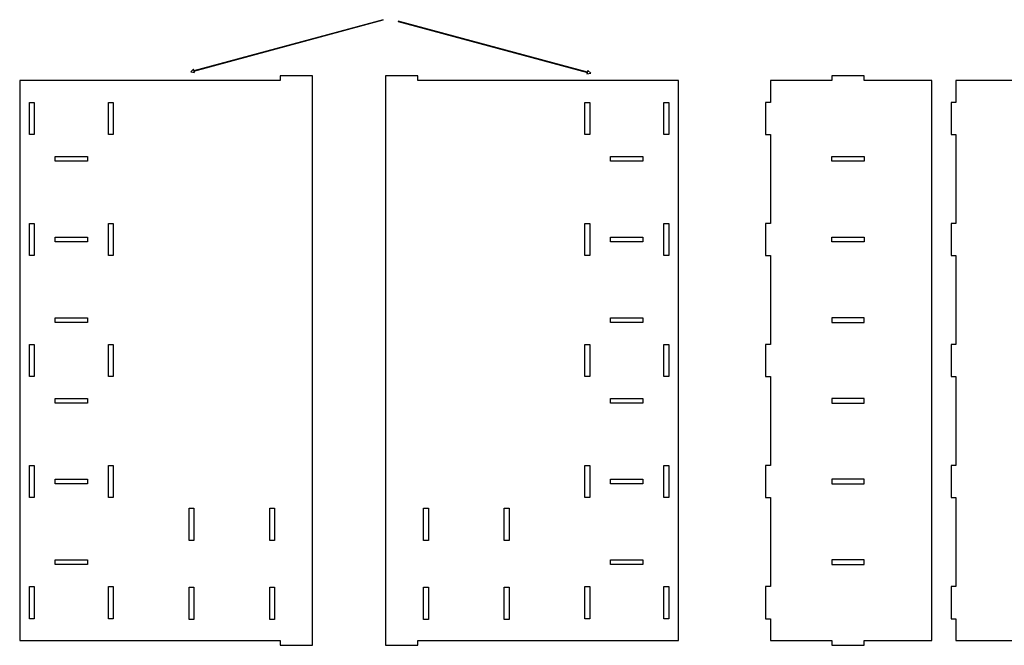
# Model space of a CAD drawing. Header units: millimetres. Extents: x -1146 to 1019, y -763 to 979.
# Tile 48 of 143: x -686 to -75, y 586 to 973. Entities that reach past the tile are written whole.
import ezdxf

# ---------------------------------------------------------------- set-up
doc = ezdxf.new("R2010")
doc.units = ezdxf.units.MM
doc.header["$MEASUREMENT"] = 0
doc.layers.add('Layer 1', color=7, linetype='Continuous')

msp = doc.modelspace()

# ---------------------------------------------------------------- linework, layer by layer
at = {"layer": 'Layer 1', "color": 250}
for points in [[(-577.9224, 941.6934), (-577.9224, 941.6934), (-460.5343, 973.3301), (-460.5343, 973.3301), (-460.5343, 973.3301), (-460.5343, 973.3301), (-460.4883, 973.1597), (-460.4883, 973.1597), (-460.4883, 973.1597), (-460.4883, 973.1597), (-577.8764, 941.523), (-577.8764, 941.523), (-577.8764, 941.523), (-577.8764, 941.523), (-577.9224, 941.6934), (-577.9224, 941.6934)], [(-333.833, 940.6761), (-333.833, 940.6761), (-451.2211, 972.3128), (-451.2211, 972.3128), (-451.2211, 972.3128), (-451.2211, 972.3128), (-451.1751, 972.4832), (-451.1751, 972.4832), (-451.1751, 972.4832), (-451.1751, 972.4832), (-333.787, 940.8465), (-333.787, 940.8465), (-333.787, 940.8465), (-333.787, 940.8465), (-333.833, 940.6761), (-333.833, 940.6761)], [(-579.8914, 941.0713), (-579.8914, 941.0713), (-578.0728, 942.689), (-578.0728, 942.689), (-578.0728, 942.689), (-578.0728, 942.689), (-577.5064, 940.5869), (-577.5064, 940.5869), (-577.5064, 940.5869), (-577.5064, 940.5869), (-579.8915, 941.071), (-579.8915, 941.071), (-579.8915, 941.071), (-579.8915, 941.071), (-579.8914, 941.0713), (-579.8914, 941.0713)], [(-331.818, 940.2245), (-331.818, 940.2245), (-334.2033, 939.7396), (-334.2033, 939.7396), (-334.2033, 939.7396), (-334.2033, 939.7396), (-333.6369, 941.8414), (-333.6369, 941.8414), (-333.6369, 941.8414), (-333.6369, 941.8414), (-331.818, 940.2242), (-331.818, 940.2242), (-331.818, 940.2242), (-331.818, 940.2242), (-331.818, 940.2245), (-331.818, 940.2245)]]:
    msp.add_open_spline(points, degree=3, knots=[0, 0, 0, 0, 0.2, 0.2, 0.2, 0.2, 0.4, 0.4, 0.4, 0.4, 0.6, 0.6, 0.6, 0.6, 1, 1, 1, 1], dxfattribs=at)
at = {"layer": 'Layer 1', "lineweight": 25}
for points, knots in [([(-504.4, 938.5996), (-504.4, 938.5996), (-504.4, 585.5996), (-504.4, 585.5996), (-504.4, 585.5996), (-504.4, 585.5996), (-524.4, 585.5996), (-524.4, 585.5996), (-524.4, 585.5996), (-524.4, 585.5996), (-524.4, 588.5996), (-524.4, 588.5996), (-524.4, 588.5996), (-524.4, 588.5996), (-685.9, 588.5996), (-685.9, 588.5996), (-685.9, 588.5996), (-685.9, 588.5996), (-685.9, 935.5997), (-685.9, 935.5997), (-685.9, 935.5997), (-685.9, 935.5997), (-524.4, 935.5997), (-524.4, 935.5997), (-524.4, 935.5997), (-524.4, 935.5997), (-524.4, 938.5997), (-524.4, 938.5997), (-524.4, 938.5997), (-524.4, 938.5997), (-504.4, 938.5997), (-504.4, 938.5997), (-504.4, 938.5997), (-504.4, 938.5997), (-504.4, 938.5996), (-504.4, 938.5996)], [0, 0, 0, 0, 0.1, 0.1, 0.1, 0.1, 0.2, 0.2, 0.2, 0.2, 0.3, 0.3, 0.3, 0.3, 0.4, 0.4, 0.4, 0.4, 0.5, 0.5, 0.5, 0.5, 0.6, 0.6, 0.6, 0.6, 0.7, 0.7, 0.7, 0.7, 0.8, 0.8, 0.8, 0.8, 1, 1, 1, 1]), ([(-459.0052, 585.6011), (-459.0052, 585.6011), (-459.0052, 938.6011), (-459.0052, 938.6011), (-459.0052, 938.6011), (-459.0052, 938.6011), (-439.0052, 938.6011), (-439.0052, 938.6011), (-439.0052, 938.6011), (-439.0052, 938.6011), (-439.0052, 935.6011), (-439.0052, 935.6011), (-439.0052, 935.6011), (-439.0052, 935.6011), (-277.5052, 935.6011), (-277.5052, 935.6011), (-277.5052, 935.6011), (-277.5052, 935.6011), (-277.5052, 588.601), (-277.5052, 588.601), (-277.5052, 588.601), (-277.5052, 588.601), (-439.0052, 588.601), (-439.0052, 588.601), (-439.0052, 588.601), (-439.0052, 588.601), (-439.0052, 585.601), (-439.0052, 585.601), (-439.0052, 585.601), (-439.0052, 585.601), (-459.0052, 585.601), (-459.0052, 585.601), (-459.0052, 585.601), (-459.0052, 585.601), (-459.0052, 585.6011), (-459.0052, 585.6011)], [0, 0, 0, 0, 0.1, 0.1, 0.1, 0.1, 0.2, 0.2, 0.2, 0.2, 0.3, 0.3, 0.3, 0.3, 0.4, 0.4, 0.4, 0.4, 0.5, 0.5, 0.5, 0.5, 0.6, 0.6, 0.6, 0.6, 0.7, 0.7, 0.7, 0.7, 0.8, 0.8, 0.8, 0.8, 1, 1, 1, 1]), ([(-220.4128, 588.5999), (-220.4128, 588.5999), (-220.4128, 602.1), (-220.4128, 602.1), (-220.4128, 602.1), (-220.4128, 602.1), (-223.4128, 602.1), (-223.4128, 602.1), (-223.4128, 602.1), (-223.4128, 602.1), (-223.4128, 622.1), (-223.4128, 622.1), (-223.4128, 622.1), (-223.4128, 622.1), (-220.4128, 622.1), (-220.4128, 622.1), (-220.4128, 622.1), (-220.4128, 622.1), (-220.4128, 677.0999), (-220.4128, 677.0999), (-220.4128, 677.0999), (-220.4128, 677.0999), (-223.4128, 677.0999), (-223.4128, 677.0999), (-223.4128, 677.0999), (-223.4128, 677.0999), (-223.4128, 697.0999), (-223.4128, 697.0999), (-223.4128, 697.0999), (-223.4128, 697.0999), (-220.4128, 697.0999), (-220.4128, 697.0999), (-220.4128, 697.0999), (-220.4128, 697.0999), (-220.4128, 752.0998), (-220.4128, 752.0998), (-220.4128, 752.0998), (-220.4128, 752.0998), (-223.4128, 752.0998), (-223.4128, 752.0998), (-223.4128, 752.0998), (-223.4128, 752.0998), (-223.4128, 772.0998), (-223.4128, 772.0998), (-223.4128, 772.0998), (-223.4128, 772.0998), (-220.4128, 772.0998), (-220.4128, 772.0998), (-220.4128, 772.0998), (-220.4128, 772.0998), (-220.4128, 827.0997), (-220.4128, 827.0997), (-220.4128, 827.0997), (-220.4128, 827.0997), (-223.4128, 827.0997), (-223.4128, 827.0997), (-223.4128, 827.0997), (-223.4128, 827.0997), (-223.4128, 847.0997), (-223.4128, 847.0997), (-223.4128, 847.0997), (-223.4128, 847.0997), (-220.4128, 847.0997), (-220.4128, 847.0997), (-220.4128, 847.0997), (-220.4128, 847.0997), (-220.4128, 902.0996), (-220.4128, 902.0996), (-220.4128, 902.0996), (-220.4128, 902.0996), (-223.4128, 902.0996), (-223.4128, 902.0996), (-223.4128, 902.0996), (-223.4128, 902.0996), (-223.4128, 922.0996), (-223.4128, 922.0996), (-223.4128, 922.0996), (-223.4128, 922.0996), (-220.4128, 922.0996), (-220.4128, 922.0996), (-220.4128, 922.0996), (-220.4128, 922.0996), (-220.4128, 935.5997), (-220.4128, 935.5997), (-220.4128, 935.5997), (-220.4128, 935.5997), (-182.4129, 935.5997), (-182.4129, 935.5997), (-182.4129, 935.5997), (-182.4129, 935.5997), (-182.4129, 938.5997), (-182.4129, 938.5997), (-182.4129, 938.5997), (-182.4129, 938.5997), (-162.4129, 938.5997), (-162.4129, 938.5997), (-162.4129, 938.5997), (-162.4129, 938.5997), (-162.4129, 935.5997), (-162.4129, 935.5997), (-162.4129, 935.5997), (-162.4129, 935.5997), (-120.413, 935.5997), (-120.413, 935.5997), (-120.413, 935.5997), (-120.413, 935.5997), (-120.413, 588.5996), (-120.413, 588.5996), (-120.413, 588.5996), (-120.413, 588.5996), (-162.4129, 588.5996), (-162.4129, 588.5996), (-162.4129, 588.5996), (-162.4129, 588.5996), (-162.4129, 585.5996), (-162.4129, 585.5996), (-162.4129, 585.5996), (-162.4129, 585.5996), (-182.4129, 585.5996), (-182.4129, 585.5996), (-182.4129, 585.5996), (-182.4129, 585.5996), (-182.4129, 588.5996), (-182.4129, 588.5996), (-182.4129, 588.5996), (-182.4129, 588.5996), (-220.4128, 588.5996), (-220.4128, 588.5996), (-220.4128, 588.5996), (-220.4128, 588.5996), (-220.4128, 588.5999), (-220.4128, 588.5999)], [0, 0, 0, 0, 0.02941176, 0.02941176, 0.02941176, 0.02941176, 0.05882353, 0.05882353, 0.05882353, 0.05882353, 0.08823529, 0.08823529, 0.08823529, 0.08823529, 0.11764706, 0.11764706, 0.11764706, 0.11764706, 0.14705882, 0.14705882, 0.14705882, 0.14705882, 0.17647059, 0.17647059, 0.17647059, 0.17647059, 0.20588235, 0.20588235, 0.20588235, 0.20588235, 0.23529412, 0.23529412, 0.23529412, 0.23529412, 0.26470588, 0.26470588, 0.26470588, 0.26470588, 0.29411765, 0.29411765, 0.29411765, 0.29411765, 0.32352941, 0.32352941, 0.32352941, 0.32352941, 0.35294118, 0.35294118, 0.35294118, 0.35294118, 0.38235294, 0.38235294, 0.38235294, 0.38235294, 0.41176471, 0.41176471, 0.41176471, 0.41176471, 0.44117647, 0.44117647, 0.44117647, 0.44117647, 0.47058824, 0.47058824, 0.47058824, 0.47058824, 0.5, 0.5, 0.5, 0.5, 0.52941176, 0.52941176, 0.52941176, 0.52941176, 0.55882353, 0.55882353, 0.55882353, 0.55882353, 0.58823529, 0.58823529, 0.58823529, 0.58823529, 0.61764706, 0.61764706, 0.61764706, 0.61764706, 0.64705882, 0.64705882, 0.64705882, 0.64705882, 0.67647059, 0.67647059, 0.67647059, 0.67647059, 0.70588235, 0.70588235, 0.70588235, 0.70588235, 0.73529412, 0.73529412, 0.73529412, 0.73529412, 0.76470588, 0.76470588, 0.76470588, 0.76470588, 0.79411765, 0.79411765, 0.79411765, 0.79411765, 0.82352941, 0.82352941, 0.82352941, 0.82352941, 0.85294118, 0.85294118, 0.85294118, 0.85294118, 0.88235294, 0.88235294, 0.88235294, 0.88235294, 0.91176471, 0.91176471, 0.91176471, 0.91176471, 0.94117647, 0.94117647, 0.94117647, 0.94117647, 1, 1, 1, 1]), ([(-105.4128, 588.5999), (-105.4128, 588.5999), (-105.4128, 602.1), (-105.4128, 602.1), (-105.4128, 602.1), (-105.4128, 602.1), (-108.4128, 602.1), (-108.4128, 602.1), (-108.4128, 602.1), (-108.4128, 602.1), (-108.4128, 622.1), (-108.4128, 622.1), (-108.4128, 622.1), (-108.4128, 622.1), (-105.4128, 622.1), (-105.4128, 622.1), (-105.4128, 622.1), (-105.4128, 622.1), (-105.4128, 677.0999), (-105.4128, 677.0999), (-105.4128, 677.0999), (-105.4128, 677.0999), (-108.4128, 677.0999), (-108.4128, 677.0999), (-108.4128, 677.0999), (-108.4128, 677.0999), (-108.4128, 697.0999), (-108.4128, 697.0999), (-108.4128, 697.0999), (-108.4128, 697.0999), (-105.4128, 697.0999), (-105.4128, 697.0999), (-105.4128, 697.0999), (-105.4128, 697.0999), (-105.4128, 752.0998), (-105.4128, 752.0998), (-105.4128, 752.0998), (-105.4128, 752.0998), (-108.4128, 752.0998), (-108.4128, 752.0998), (-108.4128, 752.0998), (-108.4128, 752.0998), (-108.4128, 772.0998), (-108.4128, 772.0998), (-108.4128, 772.0998), (-108.4128, 772.0998), (-105.4128, 772.0998), (-105.4128, 772.0998), (-105.4128, 772.0998), (-105.4128, 772.0998), (-105.4128, 827.0997), (-105.4128, 827.0997), (-105.4128, 827.0997), (-105.4128, 827.0997), (-108.4128, 827.0997), (-108.4128, 827.0997), (-108.4128, 827.0997), (-108.4128, 827.0997), (-108.4128, 847.0997), (-108.4128, 847.0997), (-108.4128, 847.0997), (-108.4128, 847.0997), (-105.4128, 847.0997), (-105.4128, 847.0997), (-105.4128, 847.0997), (-105.4128, 847.0997), (-105.4128, 902.0996), (-105.4128, 902.0996), (-105.4128, 902.0996), (-105.4128, 902.0996), (-108.4128, 902.0996), (-108.4128, 902.0996), (-108.4128, 902.0996), (-108.4128, 902.0996), (-108.4128, 922.0996), (-108.4128, 922.0996), (-108.4128, 922.0996), (-108.4128, 922.0996), (-105.4128, 922.0996), (-105.4128, 922.0996), (-105.4128, 922.0996), (-105.4128, 922.0996), (-105.4128, 935.5997), (-105.4128, 935.5997), (-105.4128, 935.5997), (-105.4128, 935.5997), (-67.4129, 935.5997), (-67.4129, 935.5997), (-67.4129, 935.5997), (-67.4129, 935.5997), (-67.4129, 938.5997), (-67.4129, 938.5997), (-67.4129, 938.5997), (-67.4129, 938.5997), (-47.4129, 938.5997), (-47.4129, 938.5997), (-47.4129, 938.5997), (-47.4129, 938.5997), (-47.4129, 935.5997), (-47.4129, 935.5997), (-47.4129, 935.5997), (-47.4129, 935.5997), (-5.413, 935.5997), (-5.413, 935.5997), (-5.413, 935.5997), (-5.413, 935.5997), (-5.413, 588.5996), (-5.413, 588.5996), (-5.413, 588.5996), (-5.413, 588.5996), (-47.4129, 588.5996), (-47.4129, 588.5996), (-47.4129, 588.5996), (-47.4129, 588.5996), (-47.4129, 585.5996), (-47.4129, 585.5996), (-47.4129, 585.5996), (-47.4129, 585.5996), (-67.4129, 585.5996), (-67.4129, 585.5996), (-67.4129, 585.5996), (-67.4129, 585.5996), (-67.4129, 588.5996), (-67.4129, 588.5996), (-67.4129, 588.5996), (-67.4129, 588.5996), (-105.4128, 588.5996), (-105.4128, 588.5996), (-105.4128, 588.5996), (-105.4128, 588.5996), (-105.4128, 588.5999), (-105.4128, 588.5999)], [0, 0, 0, 0, 0.02941176, 0.02941176, 0.02941176, 0.02941176, 0.05882353, 0.05882353, 0.05882353, 0.05882353, 0.08823529, 0.08823529, 0.08823529, 0.08823529, 0.11764706, 0.11764706, 0.11764706, 0.11764706, 0.14705882, 0.14705882, 0.14705882, 0.14705882, 0.17647059, 0.17647059, 0.17647059, 0.17647059, 0.20588235, 0.20588235, 0.20588235, 0.20588235, 0.23529412, 0.23529412, 0.23529412, 0.23529412, 0.26470588, 0.26470588, 0.26470588, 0.26470588, 0.29411765, 0.29411765, 0.29411765, 0.29411765, 0.32352941, 0.32352941, 0.32352941, 0.32352941, 0.35294118, 0.35294118, 0.35294118, 0.35294118, 0.38235294, 0.38235294, 0.38235294, 0.38235294, 0.41176471, 0.41176471, 0.41176471, 0.41176471, 0.44117647, 0.44117647, 0.44117647, 0.44117647, 0.47058824, 0.47058824, 0.47058824, 0.47058824, 0.5, 0.5, 0.5, 0.5, 0.52941176, 0.52941176, 0.52941176, 0.52941176, 0.55882353, 0.55882353, 0.55882353, 0.55882353, 0.58823529, 0.58823529, 0.58823529, 0.58823529, 0.61764706, 0.61764706, 0.61764706, 0.61764706, 0.64705882, 0.64705882, 0.64705882, 0.64705882, 0.67647059, 0.67647059, 0.67647059, 0.67647059, 0.70588235, 0.70588235, 0.70588235, 0.70588235, 0.73529412, 0.73529412, 0.73529412, 0.73529412, 0.76470588, 0.76470588, 0.76470588, 0.76470588, 0.79411765, 0.79411765, 0.79411765, 0.79411765, 0.82352941, 0.82352941, 0.82352941, 0.82352941, 0.85294118, 0.85294118, 0.85294118, 0.85294118, 0.88235294, 0.88235294, 0.88235294, 0.88235294, 0.91176471, 0.91176471, 0.91176471, 0.91176471, 0.94117647, 0.94117647, 0.94117647, 0.94117647, 1, 1, 1, 1]), ([(-676.8998, 902.0993), (-676.8998, 902.0993), (-676.8998, 922.0993), (-676.8998, 922.0993), (-676.8998, 922.0993), (-676.8998, 922.0993), (-679.8998, 922.0993), (-679.8998, 922.0993), (-679.8998, 922.0993), (-679.8998, 922.0993), (-679.8998, 902.0993), (-679.8998, 902.0993), (-679.8998, 902.0993), (-679.8998, 902.0993), (-676.8998, 902.0993), (-676.8998, 902.0993)], [0, 0, 0, 0, 0.2, 0.2, 0.2, 0.2, 0.4, 0.4, 0.4, 0.4, 0.6, 0.6, 0.6, 0.6, 1, 1, 1, 1]), ([(-627.8999, 902.0996), (-627.8999, 902.0996), (-627.8999, 922.0996), (-627.8999, 922.0996), (-627.8999, 922.0996), (-627.8999, 922.0996), (-630.8999, 922.0996), (-630.8999, 922.0996), (-630.8999, 922.0996), (-630.8999, 922.0996), (-630.8999, 902.0996), (-630.8999, 902.0996), (-630.8999, 902.0996), (-630.8999, 902.0996), (-627.8999, 902.0996), (-627.8999, 902.0996)], [0, 0, 0, 0, 0.2, 0.2, 0.2, 0.2, 0.4, 0.4, 0.4, 0.4, 0.6, 0.6, 0.6, 0.6, 1, 1, 1, 1]), ([(-335.5053, 902.1006), (-335.5053, 902.1006), (-332.5053, 902.1006), (-332.5053, 902.1006), (-332.5053, 902.1006), (-332.5053, 902.1006), (-332.5053, 922.1006), (-332.5053, 922.1006), (-332.5053, 922.1006), (-332.5053, 922.1006), (-335.5053, 922.1006), (-335.5053, 922.1006), (-335.5053, 922.1006), (-335.5053, 922.1006), (-335.5053, 902.1006), (-335.5053, 902.1006)], [0, 0, 0, 0, 0.2, 0.2, 0.2, 0.2, 0.4, 0.4, 0.4, 0.4, 0.6, 0.6, 0.6, 0.6, 1, 1, 1, 1]), ([(-286.5054, 902.1006), (-286.5054, 902.1006), (-283.5054, 902.1006), (-283.5054, 902.1006), (-283.5054, 902.1006), (-283.5054, 902.1006), (-283.5054, 922.1006), (-283.5054, 922.1006), (-283.5054, 922.1006), (-283.5054, 922.1006), (-286.5054, 922.1006), (-286.5054, 922.1006), (-286.5054, 922.1006), (-286.5054, 922.1006), (-286.5054, 902.1006), (-286.5054, 902.1006)], [0, 0, 0, 0, 0.2, 0.2, 0.2, 0.2, 0.4, 0.4, 0.4, 0.4, 0.6, 0.6, 0.6, 0.6, 1, 1, 1, 1]), ([(-643.8999, 885.5995), (-643.8999, 885.5995), (-643.8999, 888.5995), (-643.8999, 888.5995), (-643.8999, 888.5995), (-643.8999, 888.5995), (-663.8999, 888.5995), (-663.8999, 888.5995), (-663.8999, 888.5995), (-663.8999, 888.5995), (-663.8999, 885.5995), (-663.8999, 885.5995), (-663.8999, 885.5995), (-663.8999, 885.5995), (-643.8999, 885.5995), (-643.8999, 885.5995)], [0, 0, 0, 0, 0.2, 0.2, 0.2, 0.2, 0.4, 0.4, 0.4, 0.4, 0.6, 0.6, 0.6, 0.6, 1, 1, 1, 1]), ([(-319.5053, 885.6), (-319.5053, 885.6), (-299.5053, 885.6), (-299.5053, 885.6), (-299.5053, 885.6), (-299.5053, 885.6), (-299.5053, 888.6), (-299.5053, 888.6), (-299.5053, 888.6), (-299.5053, 888.6), (-319.5053, 888.6), (-319.5053, 888.6), (-319.5053, 888.6), (-319.5053, 888.6), (-319.5053, 885.6), (-319.5053, 885.6)], [0, 0, 0, 0, 0.2, 0.2, 0.2, 0.2, 0.4, 0.4, 0.4, 0.4, 0.6, 0.6, 0.6, 0.6, 1, 1, 1, 1]), ([(-162.4129, 885.5998), (-162.4129, 885.5998), (-162.4129, 888.5998), (-162.4129, 888.5998), (-162.4129, 888.5998), (-162.4129, 888.5998), (-182.4129, 888.5998), (-182.4129, 888.5998), (-182.4129, 888.5998), (-182.4129, 888.5998), (-182.4129, 885.5998), (-182.4129, 885.5998), (-182.4129, 885.5998), (-182.4129, 885.5998), (-162.4129, 885.5998), (-162.4129, 885.5998)], [0, 0, 0, 0, 0.2, 0.2, 0.2, 0.2, 0.4, 0.4, 0.4, 0.4, 0.6, 0.6, 0.6, 0.6, 1, 1, 1, 1]), ([(-676.8998, 827.0995), (-676.8998, 827.0995), (-676.8998, 847.0995), (-676.8998, 847.0995), (-676.8998, 847.0995), (-676.8998, 847.0995), (-679.8998, 847.0995), (-679.8998, 847.0995), (-679.8998, 847.0995), (-679.8998, 847.0995), (-679.8998, 827.0995), (-679.8998, 827.0995), (-679.8998, 827.0995), (-679.8998, 827.0995), (-676.8998, 827.0995), (-676.8998, 827.0995)], [0, 0, 0, 0, 0.2, 0.2, 0.2, 0.2, 0.4, 0.4, 0.4, 0.4, 0.6, 0.6, 0.6, 0.6, 1, 1, 1, 1]), ([(-627.8999, 827.0995), (-627.8999, 827.0995), (-627.8999, 847.0995), (-627.8999, 847.0995), (-627.8999, 847.0995), (-627.8999, 847.0995), (-630.8999, 847.0995), (-630.8999, 847.0995), (-630.8999, 847.0995), (-630.8999, 847.0995), (-630.8999, 827.0995), (-630.8999, 827.0995), (-630.8999, 827.0995), (-630.8999, 827.0995), (-627.8999, 827.0995), (-627.8999, 827.0995)], [0, 0, 0, 0, 0.2, 0.2, 0.2, 0.2, 0.4, 0.4, 0.4, 0.4, 0.6, 0.6, 0.6, 0.6, 1, 1, 1, 1]), ([(-335.5053, 827.1005), (-335.5053, 827.1005), (-332.5053, 827.1005), (-332.5053, 827.1005), (-332.5053, 827.1005), (-332.5053, 827.1005), (-332.5053, 847.1005), (-332.5053, 847.1005), (-332.5053, 847.1005), (-332.5053, 847.1005), (-335.5053, 847.1005), (-335.5053, 847.1005), (-335.5053, 847.1005), (-335.5053, 847.1005), (-335.5053, 827.1005), (-335.5053, 827.1005)], [0, 0, 0, 0, 0.2, 0.2, 0.2, 0.2, 0.4, 0.4, 0.4, 0.4, 0.6, 0.6, 0.6, 0.6, 1, 1, 1, 1]), ([(-286.5054, 827.1005), (-286.5054, 827.1005), (-283.5054, 827.1005), (-283.5054, 827.1005), (-283.5054, 827.1005), (-283.5054, 827.1005), (-283.5054, 847.1005), (-283.5054, 847.1005), (-283.5054, 847.1005), (-283.5054, 847.1005), (-286.5054, 847.1005), (-286.5054, 847.1005), (-286.5054, 847.1005), (-286.5054, 847.1005), (-286.5054, 827.1005), (-286.5054, 827.1005)], [0, 0, 0, 0, 0.2, 0.2, 0.2, 0.2, 0.4, 0.4, 0.4, 0.4, 0.6, 0.6, 0.6, 0.6, 1, 1, 1, 1]), ([(-643.8999, 835.5996), (-643.8999, 835.5996), (-643.8999, 838.5996), (-643.8999, 838.5996), (-643.8999, 838.5996), (-643.8999, 838.5996), (-663.8999, 838.5996), (-663.8999, 838.5996), (-663.8999, 838.5996), (-663.8999, 838.5996), (-663.8999, 835.5996), (-663.8999, 835.5996), (-663.8999, 835.5996), (-663.8999, 835.5996), (-643.8999, 835.5996), (-643.8999, 835.5996)], [0, 0, 0, 0, 0.2, 0.2, 0.2, 0.2, 0.4, 0.4, 0.4, 0.4, 0.6, 0.6, 0.6, 0.6, 1, 1, 1, 1]), ([(-319.5053, 835.6001), (-319.5053, 835.6001), (-299.5053, 835.6001), (-299.5053, 835.6001), (-299.5053, 835.6001), (-299.5053, 835.6001), (-299.5053, 838.6001), (-299.5053, 838.6001), (-299.5053, 838.6001), (-299.5053, 838.6001), (-319.5053, 838.6001), (-319.5053, 838.6001), (-319.5053, 838.6001), (-319.5053, 838.6001), (-319.5053, 835.6001), (-319.5053, 835.6001)], [0, 0, 0, 0, 0.2, 0.2, 0.2, 0.2, 0.4, 0.4, 0.4, 0.4, 0.6, 0.6, 0.6, 0.6, 1, 1, 1, 1]), ([(-162.4129, 835.5999), (-162.4129, 835.5999), (-162.4129, 838.5999), (-162.4129, 838.5999), (-162.4129, 838.5999), (-162.4129, 838.5999), (-182.4129, 838.5999), (-182.4129, 838.5999), (-182.4129, 838.5999), (-182.4129, 838.5999), (-182.4129, 835.5999), (-182.4129, 835.5999), (-182.4129, 835.5999), (-182.4129, 835.5999), (-162.4129, 835.5999), (-162.4129, 835.5999)], [0, 0, 0, 0, 0.2, 0.2, 0.2, 0.2, 0.4, 0.4, 0.4, 0.4, 0.6, 0.6, 0.6, 0.6, 1, 1, 1, 1]), ([(-643.8999, 785.5997), (-643.8999, 785.5997), (-643.8999, 788.5997), (-643.8999, 788.5997), (-643.8999, 788.5997), (-643.8999, 788.5997), (-663.8999, 788.5997), (-663.8999, 788.5997), (-663.8999, 788.5997), (-663.8999, 788.5997), (-663.8999, 785.5997), (-663.8999, 785.5997), (-663.8999, 785.5997), (-663.8999, 785.5997), (-643.8999, 785.5997), (-643.8999, 785.5997)], [0, 0, 0, 0, 0.2, 0.2, 0.2, 0.2, 0.4, 0.4, 0.4, 0.4, 0.6, 0.6, 0.6, 0.6, 1, 1, 1, 1]), ([(-319.5053, 785.6002), (-319.5053, 785.6002), (-299.5053, 785.6002), (-299.5053, 785.6002), (-299.5053, 785.6002), (-299.5053, 785.6002), (-299.5053, 788.6002), (-299.5053, 788.6002), (-299.5053, 788.6002), (-299.5053, 788.6002), (-319.5053, 788.6002), (-319.5053, 788.6002), (-319.5053, 788.6002), (-319.5053, 788.6002), (-319.5053, 785.6002), (-319.5053, 785.6002)], [0, 0, 0, 0, 0.2, 0.2, 0.2, 0.2, 0.4, 0.4, 0.4, 0.4, 0.6, 0.6, 0.6, 0.6, 1, 1, 1, 1]), ([(-182.4129, 788.6), (-182.4129, 788.6), (-162.4129, 788.6), (-162.4129, 788.6), (-162.4129, 788.6), (-162.4129, 788.6), (-162.4129, 785.6), (-162.4129, 785.6), (-162.4129, 785.6), (-162.4129, 785.6), (-182.4129, 785.6), (-182.4129, 785.6), (-182.4129, 785.6), (-182.4129, 785.6), (-182.4129, 788.6), (-182.4129, 788.6)], [0, 0, 0, 0, 0.2, 0.2, 0.2, 0.2, 0.4, 0.4, 0.4, 0.4, 0.6, 0.6, 0.6, 0.6, 1, 1, 1, 1]), ([(-676.8998, 752.0994), (-676.8998, 752.0994), (-676.8998, 772.0994), (-676.8998, 772.0994), (-676.8998, 772.0994), (-676.8998, 772.0994), (-679.8998, 772.0994), (-679.8998, 772.0994), (-679.8998, 772.0994), (-679.8998, 772.0994), (-679.8998, 752.0994), (-679.8998, 752.0994), (-679.8998, 752.0994), (-679.8998, 752.0994), (-676.8998, 752.0994), (-676.8998, 752.0994)], [0, 0, 0, 0, 0.2, 0.2, 0.2, 0.2, 0.4, 0.4, 0.4, 0.4, 0.6, 0.6, 0.6, 0.6, 1, 1, 1, 1]), ([(-627.8999, 772.0996), (-627.8999, 772.0996), (-630.8999, 772.0996), (-630.8999, 772.0996), (-630.8999, 772.0996), (-630.8999, 772.0996), (-630.8999, 752.0996), (-630.8999, 752.0996), (-630.8999, 752.0996), (-630.8999, 752.0996), (-627.8999, 752.0996), (-627.8999, 752.0996), (-627.8999, 752.0996), (-627.8999, 752.0996), (-627.8999, 772.0996), (-627.8999, 772.0996)], [0, 0, 0, 0, 0.2, 0.2, 0.2, 0.2, 0.4, 0.4, 0.4, 0.4, 0.6, 0.6, 0.6, 0.6, 1, 1, 1, 1]), ([(-335.5053, 772.1011), (-335.5053, 772.1011), (-335.5053, 752.1011), (-335.5053, 752.1011), (-335.5053, 752.1011), (-335.5053, 752.1011), (-332.5053, 752.1011), (-332.5053, 752.1011), (-332.5053, 752.1011), (-332.5053, 752.1011), (-332.5053, 772.1011), (-332.5053, 772.1011), (-332.5053, 772.1011), (-332.5053, 772.1011), (-335.5053, 772.1011), (-335.5053, 772.1011)], [0, 0, 0, 0, 0.2, 0.2, 0.2, 0.2, 0.4, 0.4, 0.4, 0.4, 0.6, 0.6, 0.6, 0.6, 1, 1, 1, 1]), ([(-286.5054, 772.1009), (-286.5054, 772.1009), (-286.5054, 752.1009), (-286.5054, 752.1009), (-286.5054, 752.1009), (-286.5054, 752.1009), (-283.5054, 752.1009), (-283.5054, 752.1009), (-283.5054, 752.1009), (-283.5054, 752.1009), (-283.5054, 772.1009), (-283.5054, 772.1009), (-283.5054, 772.1009), (-283.5054, 772.1009), (-286.5054, 772.1009), (-286.5054, 772.1009)], [0, 0, 0, 0, 0.2, 0.2, 0.2, 0.2, 0.4, 0.4, 0.4, 0.4, 0.6, 0.6, 0.6, 0.6, 1, 1, 1, 1]), ([(-643.8999, 735.5998), (-643.8999, 735.5998), (-643.8999, 738.5998), (-643.8999, 738.5998), (-643.8999, 738.5998), (-643.8999, 738.5998), (-663.8999, 738.5998), (-663.8999, 738.5998), (-663.8999, 738.5998), (-663.8999, 738.5998), (-663.8999, 735.5998), (-663.8999, 735.5998), (-663.8999, 735.5998), (-663.8999, 735.5998), (-643.8999, 735.5998), (-643.8999, 735.5998)], [0, 0, 0, 0, 0.2, 0.2, 0.2, 0.2, 0.4, 0.4, 0.4, 0.4, 0.6, 0.6, 0.6, 0.6, 1, 1, 1, 1]), ([(-319.5053, 735.6003), (-319.5053, 735.6003), (-299.5053, 735.6003), (-299.5053, 735.6003), (-299.5053, 735.6003), (-299.5053, 735.6003), (-299.5053, 738.6003), (-299.5053, 738.6003), (-299.5053, 738.6003), (-299.5053, 738.6003), (-319.5053, 738.6003), (-319.5053, 738.6003), (-319.5053, 738.6003), (-319.5053, 738.6003), (-319.5053, 735.6003), (-319.5053, 735.6003)], [0, 0, 0, 0, 0.2, 0.2, 0.2, 0.2, 0.4, 0.4, 0.4, 0.4, 0.6, 0.6, 0.6, 0.6, 1, 1, 1, 1]), ([(-182.4129, 738.6001), (-182.4129, 738.6001), (-162.4129, 738.6001), (-162.4129, 738.6001), (-162.4129, 738.6001), (-162.4129, 738.6001), (-162.4129, 735.6001), (-162.4129, 735.6001), (-162.4129, 735.6001), (-162.4129, 735.6001), (-182.4129, 735.6001), (-182.4129, 735.6001), (-182.4129, 735.6001), (-182.4129, 735.6001), (-182.4129, 738.6001), (-182.4129, 738.6001)], [0, 0, 0, 0, 0.2, 0.2, 0.2, 0.2, 0.4, 0.4, 0.4, 0.4, 0.6, 0.6, 0.6, 0.6, 1, 1, 1, 1]), ([(-676.8998, 697.0995), (-676.8998, 697.0995), (-679.8998, 697.0995), (-679.8998, 697.0995), (-679.8998, 697.0995), (-679.8998, 697.0995), (-679.8998, 677.0995), (-679.8998, 677.0995), (-679.8998, 677.0995), (-679.8998, 677.0995), (-676.8998, 677.0995), (-676.8998, 677.0995), (-676.8998, 677.0995), (-676.8998, 677.0995), (-676.8998, 697.0995), (-676.8998, 697.0995)], [0, 0, 0, 0, 0.2, 0.2, 0.2, 0.2, 0.4, 0.4, 0.4, 0.4, 0.6, 0.6, 0.6, 0.6, 1, 1, 1, 1]), ([(-627.8999, 697.0995), (-627.8999, 697.0995), (-630.8999, 697.0995), (-630.8999, 697.0995), (-630.8999, 697.0995), (-630.8999, 697.0995), (-630.8999, 677.0995), (-630.8999, 677.0995), (-630.8999, 677.0995), (-630.8999, 677.0995), (-627.8999, 677.0995), (-627.8999, 677.0995), (-627.8999, 677.0995), (-627.8999, 677.0995), (-627.8999, 697.0995), (-627.8999, 697.0995)], [0, 0, 0, 0, 0.2, 0.2, 0.2, 0.2, 0.4, 0.4, 0.4, 0.4, 0.6, 0.6, 0.6, 0.6, 1, 1, 1, 1]), ([(-335.5053, 697.101), (-335.5053, 697.101), (-335.5053, 677.101), (-335.5053, 677.101), (-335.5053, 677.101), (-335.5053, 677.101), (-332.5053, 677.101), (-332.5053, 677.101), (-332.5053, 677.101), (-332.5053, 677.101), (-332.5053, 697.101), (-332.5053, 697.101), (-332.5053, 697.101), (-332.5053, 697.101), (-335.5053, 697.101), (-335.5053, 697.101)], [0, 0, 0, 0, 0.2, 0.2, 0.2, 0.2, 0.4, 0.4, 0.4, 0.4, 0.6, 0.6, 0.6, 0.6, 1, 1, 1, 1]), ([(-286.5054, 697.1008), (-286.5054, 697.1008), (-286.5054, 677.1008), (-286.5054, 677.1008), (-286.5054, 677.1008), (-286.5054, 677.1008), (-283.5054, 677.1008), (-283.5054, 677.1008), (-283.5054, 677.1008), (-283.5054, 677.1008), (-283.5054, 697.1008), (-283.5054, 697.1008), (-283.5054, 697.1008), (-283.5054, 697.1008), (-286.5054, 697.1008), (-286.5054, 697.1008)], [0, 0, 0, 0, 0.2, 0.2, 0.2, 0.2, 0.4, 0.4, 0.4, 0.4, 0.6, 0.6, 0.6, 0.6, 1, 1, 1, 1]), ([(-643.8999, 685.5999), (-643.8999, 685.5999), (-643.8999, 688.5999), (-643.8999, 688.5999), (-643.8999, 688.5999), (-643.8999, 688.5999), (-663.8999, 688.5999), (-663.8999, 688.5999), (-663.8999, 688.5999), (-663.8999, 688.5999), (-663.8999, 685.5999), (-663.8999, 685.5999), (-663.8999, 685.5999), (-663.8999, 685.5999), (-643.8999, 685.5999), (-643.8999, 685.5999)], [0, 0, 0, 0, 0.2, 0.2, 0.2, 0.2, 0.4, 0.4, 0.4, 0.4, 0.6, 0.6, 0.6, 0.6, 1, 1, 1, 1]), ([(-319.5053, 685.6004), (-319.5053, 685.6004), (-299.5053, 685.6004), (-299.5053, 685.6004), (-299.5053, 685.6004), (-299.5053, 685.6004), (-299.5053, 688.6004), (-299.5053, 688.6004), (-299.5053, 688.6004), (-299.5053, 688.6004), (-319.5053, 688.6004), (-319.5053, 688.6004), (-319.5053, 688.6004), (-319.5053, 688.6004), (-319.5053, 685.6004), (-319.5053, 685.6004)], [0, 0, 0, 0, 0.2, 0.2, 0.2, 0.2, 0.4, 0.4, 0.4, 0.4, 0.6, 0.6, 0.6, 0.6, 1, 1, 1, 1]), ([(-182.4129, 688.6002), (-182.4129, 688.6002), (-162.4129, 688.6002), (-162.4129, 688.6002), (-162.4129, 688.6002), (-162.4129, 688.6002), (-162.4129, 685.6002), (-162.4129, 685.6002), (-162.4129, 685.6002), (-162.4129, 685.6002), (-182.4129, 685.6002), (-182.4129, 685.6002), (-182.4129, 685.6002), (-182.4129, 685.6002), (-182.4129, 688.6002), (-182.4129, 688.6002)], [0, 0, 0, 0, 0.2, 0.2, 0.2, 0.2, 0.4, 0.4, 0.4, 0.4, 0.6, 0.6, 0.6, 0.6, 1, 1, 1, 1]), ([(-577.8972, 650.5997), (-577.8972, 650.5997), (-577.8972, 670.5997), (-577.8972, 670.5997), (-577.8972, 670.5997), (-577.8972, 670.5997), (-580.8972, 670.5997), (-580.8972, 670.5997), (-580.8972, 670.5997), (-580.8972, 670.5997), (-580.8972, 650.5997), (-580.8972, 650.5997), (-580.8972, 650.5997), (-580.8972, 650.5997), (-577.8972, 650.5997), (-577.8972, 650.5997)], [0, 0, 0, 0, 0.2, 0.2, 0.2, 0.2, 0.4, 0.4, 0.4, 0.4, 0.6, 0.6, 0.6, 0.6, 1, 1, 1, 1]), ([(-527.8973, 650.5997), (-527.8973, 650.5997), (-527.8973, 670.5997), (-527.8973, 670.5997), (-527.8973, 670.5997), (-527.8973, 670.5997), (-530.8973, 670.5997), (-530.8973, 670.5997), (-530.8973, 670.5997), (-530.8973, 670.5997), (-530.8973, 650.5997), (-530.8973, 650.5997), (-530.8973, 650.5997), (-530.8973, 650.5997), (-527.8973, 650.5997), (-527.8973, 650.5997)], [0, 0, 0, 0, 0.2, 0.2, 0.2, 0.2, 0.4, 0.4, 0.4, 0.4, 0.6, 0.6, 0.6, 0.6, 1, 1, 1, 1]), ([(-435.5026, 650.6013), (-435.5026, 650.6013), (-432.5026, 650.6013), (-432.5026, 650.6013), (-432.5026, 650.6013), (-432.5026, 650.6013), (-432.5026, 670.6013), (-432.5026, 670.6013), (-432.5026, 670.6013), (-432.5026, 670.6013), (-435.5026, 670.6013), (-435.5026, 670.6013), (-435.5026, 670.6013), (-435.5026, 670.6013), (-435.5026, 650.6013), (-435.5026, 650.6013)], [0, 0, 0, 0, 0.2, 0.2, 0.2, 0.2, 0.4, 0.4, 0.4, 0.4, 0.6, 0.6, 0.6, 0.6, 1, 1, 1, 1]), ([(-385.5027, 650.6013), (-385.5027, 650.6013), (-382.5027, 650.6013), (-382.5027, 650.6013), (-382.5027, 650.6013), (-382.5027, 650.6013), (-382.5027, 670.6013), (-382.5027, 670.6013), (-382.5027, 670.6013), (-382.5027, 670.6013), (-385.5027, 670.6013), (-385.5027, 670.6013), (-385.5027, 670.6013), (-385.5027, 670.6013), (-385.5027, 650.6013), (-385.5027, 650.6013)], [0, 0, 0, 0, 0.2, 0.2, 0.2, 0.2, 0.4, 0.4, 0.4, 0.4, 0.6, 0.6, 0.6, 0.6, 1, 1, 1, 1]), ([(-643.8999, 635.6), (-643.8999, 635.6), (-643.8999, 638.6), (-643.8999, 638.6), (-643.8999, 638.6), (-643.8999, 638.6), (-663.8999, 638.6), (-663.8999, 638.6), (-663.8999, 638.6), (-663.8999, 638.6), (-663.8999, 635.6), (-663.8999, 635.6), (-663.8999, 635.6), (-663.8999, 635.6), (-643.8999, 635.6), (-643.8999, 635.6)], [0, 0, 0, 0, 0.2, 0.2, 0.2, 0.2, 0.4, 0.4, 0.4, 0.4, 0.6, 0.6, 0.6, 0.6, 1, 1, 1, 1]), ([(-319.5053, 635.6005), (-319.5053, 635.6005), (-299.5053, 635.6005), (-299.5053, 635.6005), (-299.5053, 635.6005), (-299.5053, 635.6005), (-299.5053, 638.6005), (-299.5053, 638.6005), (-299.5053, 638.6005), (-299.5053, 638.6005), (-319.5053, 638.6005), (-319.5053, 638.6005), (-319.5053, 638.6005), (-319.5053, 638.6005), (-319.5053, 635.6005), (-319.5053, 635.6005)], [0, 0, 0, 0, 0.2, 0.2, 0.2, 0.2, 0.4, 0.4, 0.4, 0.4, 0.6, 0.6, 0.6, 0.6, 1, 1, 1, 1]), ([(-182.4129, 638.6003), (-182.4129, 638.6003), (-162.4129, 638.6003), (-162.4129, 638.6003), (-162.4129, 638.6003), (-162.4129, 638.6003), (-162.4129, 635.6003), (-162.4129, 635.6003), (-162.4129, 635.6003), (-162.4129, 635.6003), (-182.4129, 635.6003), (-182.4129, 635.6003), (-182.4129, 635.6003), (-182.4129, 635.6003), (-182.4129, 638.6003), (-182.4129, 638.6003)], [0, 0, 0, 0, 0.2, 0.2, 0.2, 0.2, 0.4, 0.4, 0.4, 0.4, 0.6, 0.6, 0.6, 0.6, 1, 1, 1, 1]), ([(-676.8998, 622.0994), (-676.8998, 622.0994), (-679.8998, 622.0994), (-679.8998, 622.0994), (-679.8998, 622.0994), (-679.8998, 622.0994), (-679.8998, 602.0994), (-679.8998, 602.0994), (-679.8998, 602.0994), (-679.8998, 602.0994), (-676.8998, 602.0994), (-676.8998, 602.0994), (-676.8998, 602.0994), (-676.8998, 602.0994), (-676.8998, 622.0994), (-676.8998, 622.0994)], [0, 0, 0, 0, 0.2, 0.2, 0.2, 0.2, 0.4, 0.4, 0.4, 0.4, 0.6, 0.6, 0.6, 0.6, 1, 1, 1, 1]), ([(-627.8999, 622.0994), (-627.8999, 622.0994), (-630.8999, 622.0994), (-630.8999, 622.0994), (-630.8999, 622.0994), (-630.8999, 622.0994), (-630.8999, 602.0994), (-630.8999, 602.0994), (-630.8999, 602.0994), (-630.8999, 602.0994), (-627.8999, 602.0994), (-627.8999, 602.0994), (-627.8999, 602.0994), (-627.8999, 602.0994), (-627.8999, 622.0994), (-627.8999, 622.0994)], [0, 0, 0, 0, 0.2, 0.2, 0.2, 0.2, 0.4, 0.4, 0.4, 0.4, 0.6, 0.6, 0.6, 0.6, 1, 1, 1, 1]), ([(-580.8972, 601.5996), (-580.8972, 601.5996), (-577.8972, 601.5996), (-577.8972, 601.5996), (-577.8972, 601.5996), (-577.8972, 601.5996), (-577.8972, 621.5996), (-577.8972, 621.5996), (-577.8972, 621.5996), (-577.8972, 621.5996), (-580.8972, 621.5996), (-580.8972, 621.5996), (-580.8972, 621.5996), (-580.8972, 621.5996), (-580.8972, 601.5996), (-580.8972, 601.5996)], [0, 0, 0, 0, 0.2, 0.2, 0.2, 0.2, 0.4, 0.4, 0.4, 0.4, 0.6, 0.6, 0.6, 0.6, 1, 1, 1, 1]), ([(-530.8973, 601.5996), (-530.8973, 601.5996), (-527.8973, 601.5996), (-527.8973, 601.5996), (-527.8973, 601.5996), (-527.8973, 601.5996), (-527.8973, 621.5996), (-527.8973, 621.5996), (-527.8973, 621.5996), (-527.8973, 621.5996), (-530.8973, 621.5996), (-530.8973, 621.5996), (-530.8973, 621.5996), (-530.8973, 621.5996), (-530.8973, 601.5996), (-530.8973, 601.5996)], [0, 0, 0, 0, 0.2, 0.2, 0.2, 0.2, 0.4, 0.4, 0.4, 0.4, 0.6, 0.6, 0.6, 0.6, 1, 1, 1, 1]), ([(-432.5026, 601.6011), (-432.5026, 601.6011), (-432.5026, 621.6011), (-432.5026, 621.6011), (-432.5026, 621.6011), (-432.5026, 621.6011), (-435.5026, 621.6011), (-435.5026, 621.6011), (-435.5026, 621.6011), (-435.5026, 621.6011), (-435.5026, 601.6011), (-435.5026, 601.6011), (-435.5026, 601.6011), (-435.5026, 601.6011), (-432.5026, 601.6011), (-432.5026, 601.6011)], [0, 0, 0, 0, 0.2, 0.2, 0.2, 0.2, 0.4, 0.4, 0.4, 0.4, 0.6, 0.6, 0.6, 0.6, 1, 1, 1, 1]), ([(-382.5027, 601.6011), (-382.5027, 601.6011), (-382.5027, 621.6011), (-382.5027, 621.6011), (-382.5027, 621.6011), (-382.5027, 621.6011), (-385.5027, 621.6011), (-385.5027, 621.6011), (-385.5027, 621.6011), (-385.5027, 621.6011), (-385.5027, 601.6011), (-385.5027, 601.6011), (-385.5027, 601.6011), (-385.5027, 601.6011), (-382.5027, 601.6011), (-382.5027, 601.6011)], [0, 0, 0, 0, 0.2, 0.2, 0.2, 0.2, 0.4, 0.4, 0.4, 0.4, 0.6, 0.6, 0.6, 0.6, 1, 1, 1, 1]), ([(-335.5053, 622.1009), (-335.5053, 622.1009), (-335.5053, 602.1009), (-335.5053, 602.1009), (-335.5053, 602.1009), (-335.5053, 602.1009), (-332.5053, 602.1009), (-332.5053, 602.1009), (-332.5053, 602.1009), (-332.5053, 602.1009), (-332.5053, 622.1009), (-332.5053, 622.1009), (-332.5053, 622.1009), (-332.5053, 622.1009), (-335.5053, 622.1009), (-335.5053, 622.1009)], [0, 0, 0, 0, 0.2, 0.2, 0.2, 0.2, 0.4, 0.4, 0.4, 0.4, 0.6, 0.6, 0.6, 0.6, 1, 1, 1, 1]), ([(-286.5054, 622.1007), (-286.5054, 622.1007), (-286.5054, 602.1007), (-286.5054, 602.1007), (-286.5054, 602.1007), (-286.5054, 602.1007), (-283.5054, 602.1007), (-283.5054, 602.1007), (-283.5054, 602.1007), (-283.5054, 602.1007), (-283.5054, 622.1007), (-283.5054, 622.1007), (-283.5054, 622.1007), (-283.5054, 622.1007), (-286.5054, 622.1007), (-286.5054, 622.1007)], [0, 0, 0, 0, 0.2, 0.2, 0.2, 0.2, 0.4, 0.4, 0.4, 0.4, 0.6, 0.6, 0.6, 0.6, 1, 1, 1, 1])]:
    msp.add_open_spline(points, degree=3, knots=knots, dxfattribs=at)

doc.saveas('drawing.dxf')
